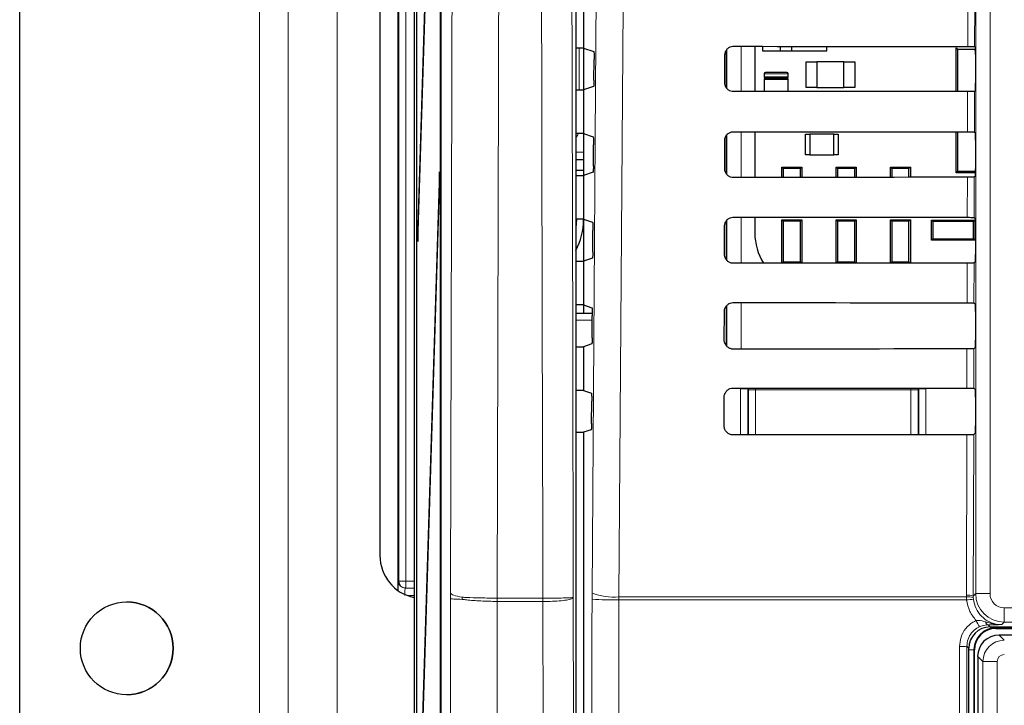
# Model space of a CAD drawing. Header units: millimetres. Extents: x 5 to 418, y 2 to 292.
# Tile 14 of 51: x 41 to 64, y 192 to 208. Entities that reach past the tile are written whole.
import ezdxf

# ---------------------------------------------------------------- set-up
doc = ezdxf.new("R2010")
doc.units = ezdxf.units.MM

msp = doc.modelspace()

# ---------------------------------------------------------------- linework, layer by layer
at = {"color": 7, "linetype": 'Continuous', "lineweight": 25}
for p, q in [((50.4728, 244.7761), (50.4728, 145.454)), ((49.9014, 239.9483), (49.9014, 139.9483)), ((49.9093, 139.9483), (49.9093, 239.9483)), ((50.4578, 146.6149), (50.4578, 239.9483)), ((50.4657, 239.9483), (50.4657, 146.6149)), ((49.8426, 239.7151), (49.8426, 134.6149)), ((40.6335, 191.6149), (40.6335, 236.6149)), ((40.6336, 191.6149), (40.6336, 236.6149)), ((49.467, 233.597), (49.467, 194.6328)), ((49.0472, 232.7815), (49.0472, 195.4482)), ((53.6212, 222.2943), (53.6212, 152.9358)), ((50.4342, 219.4078), (49.9291, 203.1569)), ((49.933, 202.7816), (50.4381, 219.0325)), ((53.8003, 208.3266), (53.8003, 207.3033)), ((53.8003, 207.3033), (53.6212, 207.3033)), ((53.8003, 207.3033), (53.8003, 206.3266)), ((53.8003, 207.3033), (54.0406, 207.2233)), ((57.1337, 207.2475), (57.1337, 206.3808)), ((57.801, 207.3427), (57.801, 206.2846)), ((57.9814, 207.3426), (57.9814, 207.2375)), ((57.9814, 207.2375), (58.398, 207.2375)), ((58.398, 207.2375), (58.398, 207.3423)), ((58.398, 207.2375), (58.6647, 207.2375)), ((58.6647, 207.2375), (58.6647, 207.342)), ((58.6647, 207.2375), (59.4814, 207.2375)), ((59.4814, 207.2375), (59.4814, 207.3414)), ((62.5003, 206.288), (62.5003, 207.3066)), ((62.5003, 207.3066), (62.5371, 207.2699)), ((62.5371, 207.2699), (62.5371, 206.288)), ((62.947, 207.2699), (62.5371, 207.2699)), ((62.9339, 207.3363), (62.9525, 207.3178)), ((62.9552, 207.2104), (62.947, 207.2699)), ((62.9479, 207.2893), (62.9541, 207.2893)), ((54.0458, 206.55), (54.0492, 207.0345)), ((57.1032, 206.4816), (57.1048, 207.1483)), ((59.0003, 206.9816), (59.2537, 206.9816)), ((59.0003, 206.3816), (59.0003, 206.9816)), ((59.2537, 206.9816), (59.2537, 206.3816)), ((59.8803, 206.9816), (59.2537, 206.9816)), ((59.8803, 206.9816), (60.1337, 206.9816)), ((59.8803, 206.3816), (59.8803, 206.9816)), ((60.1337, 206.9816), (60.1337, 206.3816)), ((62.9554, 207.1511), (62.9554, 206.4787)), ((58.5503, 206.7316), (58.0503, 206.7316)), ((58.017, 206.6983), (58.017, 206.6316)), ((58.017, 206.5649), (58.017, 206.2848)), ((58.0503, 206.5983), (58.5503, 206.5983)), ((58.5503, 206.5983), (58.0503, 206.5983)), ((58.5837, 206.6316), (58.5837, 206.6983)), ((58.5837, 206.2853), (58.5837, 206.5649)), ((53.6212, 206.3266), (53.8003, 206.3266)), ((54.0372, 206.4055), (53.8003, 206.3266)), ((53.8003, 206.3266), (53.8003, 205.3033)), ((59.2537, 206.3816), (59.0003, 206.3816)), ((59.2537, 206.3816), (59.8803, 206.3816)), ((60.1337, 206.3816), (59.8803, 206.3816)), ((62.9525, 206.3121), (62.9315, 206.2911)), ((57.801, 205.3474), (57.801, 204.2799)), ((62.5003, 204.3899), (62.5003, 205.344)), ((62.5371, 205.344), (62.5371, 204.4267)), ((53.8003, 205.3033), (53.6212, 205.3033)), ((53.8003, 205.3033), (53.8003, 204.3266)), ((53.8003, 205.3033), (54.0266, 205.2279)), ((57.0985, 204.4816), (57.1001, 205.1483)), ((57.1337, 205.2551), (57.1337, 204.3725)), ((58.9837, 204.8066), (58.9837, 205.2899)), ((58.9837, 205.2899), (59.0837, 205.2899)), ((59.0837, 205.2899), (59.0837, 204.8066)), ((59.6503, 205.2899), (59.0837, 205.2899)), ((59.6503, 204.8066), (59.6503, 205.2899)), ((59.6503, 205.2899), (59.7503, 205.2899)), ((59.7503, 205.2899), (59.7503, 204.8066)), ((62.9293, 205.341), (62.9525, 205.3178)), ((62.9554, 205.1511), (62.9554, 204.4787)), ((54.0316, 204.5453), (54.0351, 205.0392)), ((53.6212, 204.6983), (53.8003, 204.6983)), ((59.0837, 204.8066), (58.9837, 204.8066)), ((59.0837, 204.8066), (59.6503, 204.8066)), ((59.7503, 204.8066), (59.6503, 204.8066)), ((53.6212, 204.4483), (53.8003, 204.4483)), ((58.4337, 204.2805), (58.4337, 204.5216)), ((58.466, 204.4893), (58.4337, 204.5216)), ((58.4337, 204.5216), (58.9003, 204.5216)), ((58.466, 204.4893), (58.466, 204.2805)), ((58.868, 204.4893), (58.466, 204.4893)), ((58.9003, 204.5216), (58.868, 204.4893)), ((58.868, 204.2808), (58.868, 204.4893)), ((58.9003, 204.5216), (58.9003, 204.2808)), ((59.7327, 204.4893), (59.7003, 204.5216)), ((59.7003, 204.5216), (60.167, 204.5216)), ((59.7003, 204.2815), (59.7003, 204.5216)), ((60.1347, 204.4893), (59.7327, 204.4893)), ((59.7327, 204.4893), (59.7327, 204.2815)), ((60.167, 204.5216), (60.1347, 204.4893)), ((60.1347, 204.2818), (60.1347, 204.4893)), ((60.167, 204.5216), (60.167, 204.2818)), ((60.967, 204.2824), (60.967, 204.5216)), ((60.9993, 204.4893), (60.967, 204.5216)), ((60.967, 204.5216), (61.4337, 204.5216)), ((60.9993, 204.4893), (60.9993, 204.2824)), ((61.4013, 204.4893), (60.9993, 204.4893)), ((61.4337, 204.5216), (61.4013, 204.4893)), ((61.4013, 204.2826), (61.4013, 204.4893)), ((61.4337, 204.5216), (61.4337, 204.2827)), ((62.5371, 204.4267), (62.5003, 204.3899)), ((62.5371, 204.4267), (62.9552, 204.4267)), ((50.4342, 204.4078), (49.9291, 188.1569)), ((50.4381, 204.0325), (50.4342, 204.4078)), ((53.6212, 204.3266), (53.8003, 204.3266)), ((54.0231, 204.4008), (53.8003, 204.3266)), ((53.8003, 204.3266), (53.8003, 203.3033)), ((62.9549, 204.3899), (62.5003, 204.3899)), ((62.9525, 204.3121), (62.9268, 204.2864)), ((49.933, 187.7816), (50.4381, 204.0325)), ((53.6335, 203.3033), (53.6212, 203.0996)), ((53.8003, 203.3033), (53.6212, 203.3033)), ((53.8003, 203.3033), (53.8003, 202.3266)), ((53.8003, 203.3033), (54.0125, 203.2326)), ((57.801, 203.3521), (57.801, 202.9816)), ((58.4337, 202.2758), (58.4337, 203.2883)), ((58.466, 203.2559), (58.4337, 203.2883)), ((58.4337, 203.2883), (58.9003, 203.2883)), ((58.9003, 203.2883), (58.868, 203.2559)), ((58.9003, 203.2883), (58.9003, 202.2762)), ((59.7327, 203.2559), (59.7003, 203.2883)), ((59.7003, 203.2883), (60.167, 203.2883)), ((59.7003, 202.2768), (59.7003, 203.2883)), ((60.167, 203.2883), (60.1347, 203.2559)), ((60.167, 203.2883), (60.167, 202.2771)), ((60.967, 202.2777), (60.967, 203.2883)), ((60.9993, 203.2559), (60.967, 203.2883)), ((60.967, 203.2883), (61.4337, 203.2883)), ((61.4337, 203.2883), (61.4013, 203.2559)), ((61.4337, 203.2883), (61.4337, 202.278)), ((61.927, 203.2816), (61.9593, 203.2493)), ((61.927, 202.8149), (61.927, 203.2816)), ((61.927, 203.2816), (62.9403, 203.2816)), ((62.908, 203.2493), (62.9403, 203.2816)), ((62.9246, 203.3457), (62.9525, 203.3178)), ((62.9403, 203.2816), (62.9403, 202.8149)), ((49.9291, 203.1569), (49.933, 202.7816)), ((49.9442, 203.1415), (49.9291, 203.1569)), ((57.0939, 202.4816), (57.0954, 203.1483)), ((57.1337, 203.2626), (57.1337, 202.364)), ((58.466, 203.2559), (58.466, 202.3073)), ((58.868, 203.2559), (58.466, 203.2559)), ((58.868, 202.3073), (58.868, 203.2559)), ((60.1347, 203.2559), (59.7327, 203.2559)), ((59.7327, 203.2559), (59.7327, 202.3073)), ((60.1347, 202.3073), (60.1347, 203.2559)), ((60.9993, 203.2559), (60.9993, 202.3073)), ((61.4013, 203.2559), (60.9993, 203.2559)), ((61.4013, 202.3073), (61.4013, 203.2559)), ((61.9593, 203.2493), (61.9593, 202.8473)), ((62.908, 203.2493), (61.9593, 203.2493)), ((62.908, 202.8473), (62.908, 203.2493)), ((62.9554, 203.1511), (62.9554, 202.4787)), ((54.0175, 202.5406), (54.0211, 203.0439)), ((61.9593, 202.8473), (61.927, 202.8149)), ((62.9403, 202.8149), (61.927, 202.8149)), ((61.9593, 202.8473), (62.908, 202.8473)), ((62.9403, 202.8149), (62.908, 202.8473)), ((54.009, 202.396), (53.8003, 202.3266)), ((53.6212, 202.3266), (53.8003, 202.3266)), ((53.8003, 202.3266), (53.8003, 201.3033)), ((58.4345, 202.2758), (58.466, 202.3073)), ((58.466, 202.3073), (58.868, 202.3073)), ((58.868, 202.3073), (58.8991, 202.2762)), ((59.7022, 202.2768), (59.7327, 202.3073)), ((59.7327, 202.3073), (60.1347, 202.3073)), ((60.1347, 202.3073), (60.1648, 202.2771)), ((60.9697, 202.2777), (60.9993, 202.3073)), ((60.9993, 202.3073), (61.4013, 202.3073)), ((61.4013, 202.3073), (61.4306, 202.278)), ((62.9525, 202.3121), (62.9221, 202.2817)), ((53.8003, 201.3033), (53.6212, 201.3033)), ((53.8003, 201.3033), (53.8003, 201.112)), ((53.8003, 201.3033), (53.9984, 201.2373)), ((57.1337, 201.2701), (57.1337, 200.3555)), ((62.9199, 201.3503), (62.9525, 201.3178)), ((53.6212, 201.112), (54.0067, 201.112)), ((54.0034, 200.5359), (54.007, 201.0485)), ((57.0892, 200.4816), (57.0907, 201.1483)), ((62.9554, 201.1511), (62.9554, 200.4787)), ((53.6212, 200.3266), (53.8003, 200.3266)), ((53.9948, 200.3913), (53.8003, 200.3266)), ((53.8003, 200.3266), (53.8003, 199.3033)), ((62.9525, 200.3121), (62.9174, 200.277)), ((53.8003, 199.3033), (53.6212, 199.3033)), ((53.8003, 199.3033), (53.9844, 199.242)), ((57.0845, 198.4816), (57.0861, 199.1483)), ((62.9153, 199.355), (62.9525, 199.3178)), ((62.9554, 199.1511), (62.9554, 198.4787)), ((53.9892, 198.5312), (53.9929, 199.0532)), ((53.6212, 198.3266), (53.8003, 198.3266)), ((53.9807, 198.3866), (53.8003, 198.3266)), ((53.8003, 198.3266), (53.8003, 153.114)), ((62.9525, 198.3121), (62.9128, 198.2723)), ((49.6511, 194.685), (49.6367, 194.6853)), ((49.8426, 194.6817), (49.6511, 194.685)), ((63.3003, 193.7816), (69.9901, 193.7816)), ((63.4337, 193.7483), (67.1919, 193.7483)), ((70.2944, 193.5923), (63.5062, 193.5923)), ((62.8003, 155.6161), (62.8003, 193.2817)), ((62.9337, 155.6149), (62.9337, 193.2483)), ((63.0063, 193.0924), (63.0063, 155.7708))]:
    msp.add_line(p, q, dxfattribs=at)
at = {"color": 7, "linetype": 'Continuous', "lineweight": 18}
for p, q in [((46.2336, 189.9482), (46.2336, 238.2815)), ((46.9003, 189.9482), (46.9003, 238.2815)), ((46.9004, 189.9482), (46.9004, 238.2815)), ((48.0502, 189.9482), (48.0502, 238.2815)), ((49.4874, 194.8517), (49.4874, 233.1282)), ((49.6541, 233.1282), (49.6541, 194.8517)), ((62.9613, 194.5588), (62.9613, 222.4483)), ((63.2946, 222.4483), (63.2946, 194.5588)), ((62.7727, 207.3392), (62.775, 208.2929)), ((62.9362, 208.2957), (62.9339, 207.3363)), ((53.6212, 207.2971), (53.7033, 207.2971)), ((53.7033, 207.2971), (53.7033, 206.3266)), ((57.1483, 206.3588), (57.1483, 207.2662)), ((57.4816, 207.343), (57.4816, 206.2844)), ((58.017, 206.6983), (58.5837, 206.6983)), ((58.5837, 206.6316), (58.017, 206.6316)), ((58.017, 206.5649), (58.5837, 206.5649)), ((62.7681, 205.3439), (62.7703, 206.2882)), ((62.9315, 206.2911), (62.9293, 205.341)), ((57.4816, 205.3477), (57.4816, 204.2797)), ((57.1483, 204.3503), (57.1483, 205.2736)), ((53.6212, 204.8679), (53.8003, 204.8679)), ((53.8003, 204.7012), (53.6212, 204.7012)), ((62.7634, 203.3485), (62.7656, 204.2835)), ((62.9268, 204.2864), (62.9246, 203.3457)), ((57.1483, 202.3416), (57.1483, 203.281)), ((57.4816, 203.3523), (57.4816, 202.275)), ((62.7588, 201.3532), (62.7609, 202.2788)), ((62.9221, 202.2817), (62.9199, 201.3503)), ((57.1483, 200.3357), (57.1483, 201.2882)), ((57.4816, 201.357), (57.4816, 200.2703)), ((54.0063, 200.9453), (53.6212, 200.9453)), ((62.7541, 199.3579), (62.7563, 200.2741)), ((62.9174, 200.277), (62.9153, 199.355)), ((57.4699, 199.3396), (57.6365, 199.3396)), ((57.4699, 198.2656), (57.4699, 199.3396)), ((57.6541, 199.322), (57.6365, 199.3396)), ((57.6365, 199.3396), (57.6365, 198.2657)), ((57.6541, 199.322), (57.8207, 199.322)), ((57.6541, 198.2783), (57.6541, 199.322)), ((57.8207, 199.322), (57.8207, 199.3614)), ((57.8207, 199.322), (57.8207, 198.2783)), ((61.4466, 199.322), (57.8207, 199.322)), ((61.4466, 199.3587), (61.4466, 199.322)), ((61.4466, 198.2783), (61.4466, 199.322)), ((61.4466, 199.322), (61.6132, 199.322)), ((61.6308, 199.3396), (61.6132, 199.322)), ((61.6132, 199.322), (61.6132, 198.2783)), ((61.6308, 198.2687), (61.6308, 199.3396)), ((61.6308, 199.3396), (61.7974, 199.3396)), ((61.7974, 199.3396), (61.7974, 198.2688)), ((57.6539, 198.2658), (57.6541, 198.2783)), ((57.6541, 198.2783), (57.8207, 198.2783)), ((57.6541, 198.2783), (57.6553, 198.2658)), ((57.8207, 198.2783), (61.4466, 198.2783)), ((57.8207, 198.2659), (57.8207, 198.2783)), ((61.4466, 198.2783), (61.4466, 198.2686)), ((61.4466, 198.2783), (61.6132, 198.2783)), ((61.6125, 198.2687), (61.6132, 198.2783)), ((61.6132, 198.2783), (61.6134, 198.2687)), ((62.7428, 194.5236), (62.7516, 198.2694)), ((62.9128, 198.2723), (62.9039, 194.5015)), ((49.4729, 194.8519), (49.4874, 194.8517)), ((49.6541, 194.8517), (49.4874, 194.8517)), ((49.6511, 194.685), (49.6541, 194.8517)), ((49.6541, 194.8517), (49.8426, 194.8484)), ((50.6932, 194.4409), (50.6934, 194.5774)), ((54.0007, 194.5716), (54.0001, 194.4313)), ((62.9039, 194.5015), (62.9613, 194.5588)), ((63.2946, 194.5588), (62.9613, 194.5588)), ((49.8426, 194.515), (49.6785, 194.5179)), ((51.7841, 194.3759), (51.7826, 194.3759)), ((51.7827, 194.4539), (51.7836, 194.4539)), ((51.7836, 194.4539), (52.8539, 194.4539)), ((52.8543, 194.3759), (51.7841, 194.3759)), ((52.8539, 194.4539), (52.8545, 194.4539)), ((52.8546, 194.3759), (52.8543, 194.3759)), ((54.6271, 194.413), (54.6281, 194.4832)), ((62.7479, 194.413), (54.6271, 194.413)), ((54.6281, 194.4832), (62.7437, 194.4832)), ((62.7437, 194.4832), (62.7428, 194.5236)), ((62.7479, 194.413), (62.7437, 194.4832)), ((62.9039, 194.5015), (62.9046, 194.4692)), ((62.9046, 194.4692), (62.9079, 194.427)), ((63.6278, 194.2255), (63.6278, 193.8922)), ((63.6278, 194.2255), (69.9728, 194.2255)), ((63.6278, 193.8922), (63.5704, 193.8348)), ((69.9728, 193.8922), (63.6278, 193.8922)), ((63.2512, 193.8307), (63.3003, 193.7816)), ((63.4337, 193.7629), (63.4337, 193.7816)), ((70.3855, 193.7629), (63.4337, 193.7629)), ((63.4337, 193.7629), (63.4337, 193.7483)), ((63.5062, 193.5923), (63.6284, 193.4702)), ((62.8003, 193.2817), (62.7535, 193.3285)), ((62.9191, 193.2483), (62.8003, 193.2483)), ((62.9191, 193.2483), (62.9191, 155.6149)), ((62.9191, 193.2483), (62.9337, 193.2483)), ((63.1284, 192.9702), (63.0063, 193.0924)), ((63.1284, 187.3952), (63.1284, 192.9702)), ((63.4617, 192.9702), (63.1284, 192.9702)), ((63.4617, 192.9702), (63.4617, 187.3952))]:
    msp.add_line(p, q, dxfattribs=at)
at = {"color": 7, "linetype": 'Continuous', "lineweight": 18, "flags": 128}
for points in [[(50.6934, 194.5774), (50.7081, 200.5739), (50.7229, 206.5704), (50.7376, 212.5669), (50.7514, 218.1633)], [(51.8419, 218.0356), (51.8363, 215.7712), (51.8135, 206.5294), (51.7985, 200.4722), (51.7984, 200.4115), (51.7836, 194.4539)], [(52.8545, 194.4539), (52.8513, 195.7354), (52.8383, 201.0167), (52.8173, 209.5492), (52.8034, 215.2346), (52.7965, 218.0355)], [(53.5046, 218.1283), (53.5115, 215.3274), (53.5335, 206.3457), (53.5483, 200.3578), (53.5627, 194.469)], [(54.0007, 194.5716), (54.0837, 206.3613), (54.1669, 218.1593)], [(54.7949, 218.0709), (54.7856, 216.7495), (54.7482, 211.4638), (54.6281, 194.4832)], [(57.6541, 199.322), (57.6573, 199.3546), (57.6588, 199.3615)], [(61.6092, 199.3586), (61.61, 199.3546), (61.6132, 199.322)]]:
    msp.add_lwpolyline(points, dxfattribs=at)
at = {"color": 7, "linetype": 'Continuous', "lineweight": 25}
msp.add_circle((43.1336, 193.2815), 1.0833, dxfattribs=at)
for centre, radius, start, end in [((63.167, 207.2699), 0.22, 174.94204, 180), ((58.0503, 206.6983), 0.0333, 90, 180), ((58.5503, 206.6983), 0.0333, 0, 90), ((58.0503, 206.6316), 0.0333, 180, 270), ((58.0503, 206.5649), 0.0333, 90, 180), ((58.5503, 206.6316), 0.0333, 270, 0), ((58.5503, 206.5649), 0.0333, 0, 90), ((52.3003, 203.2816), 1.5, 331.71104, 0.82878), ((59.1226, 202.9816), 1.3217, 180, 212.29556), ((50.0466, 195.4473), 0.9994, 179.94535, 258.22377), ((43.1335, 193.2815), 1.0833, 0.01208, 90), ((63.4337, 193.2483), 0.5146, 90, 180), ((63.4337, 193.2483), 0.5, 90, 180), ((43.1335, 193.2815), 1.0833, 270, 0.01208)]:
    msp.add_arc(centre, radius, start, end, dxfattribs=at)
at = {"color": 7, "linetype": 'Continuous', "lineweight": 18}
for centre, radius, start, end in [((49.6396, 194.8519), 0.1667, 179.99538, 268.99574), ((49.6541, 194.8516), 0.1667, 179.99538, 268.99574), ((54.5019, 195.8581), 1.3807, 248.71381, 275.24303), ((63.6279, 194.5589), 0.6667, 180.00873, 269.99127), ((41.7739, 194.4291), 10.0088, 359.69542, 0.14187), ((41.7964, 194.3615), 9.9877, 0.08241, 0.52986), ((42.3545, 194.3615), 10.4998, 0.07841, 0.50412), ((42.2692, 194.3999), 10.5855, 359.87005, 0.2923), ((54.4977, 200.7537), 6.342, 265.49979, 271.16954), ((62.7797, 194.1941), 0.3315, 67.99072, 96.38533), ((62.796, 194.1541), 0.3332, 70.98206, 99.03542), ((62.9821, 192.658), 1.7706, 92.40107, 97.60084), ((63.9455, 194.3306), 1.052, 202.29968, 211.2844), ((63.2718, 193.9155), 0.0873, 191.35144, 256.33214), ((62.6235, 194.9231), 1.5999, 268.48547, 274.66127)]:
    msp.add_arc(centre, radius, start, end, dxfattribs=at)
at = {"color": 7, "linetype": 'Continuous', "lineweight": 25}
for centre, major_axis, ratio, start_param, end_param in [((73.8003, 213.1428), (332.6671, 0), 0.0174551, 4.6627695, 4.6792339), ((62.9525, 207.1511), (0, 0.1667), 0.0174551, 4.712389, 6.265732), ((73.8003, 200.5141), (330.9774, 0), 0.0174551, 1.6041282, 1.6206693), ((62.9525, 206.4787), (0, 0.1667), 0.0174551, 3.1590459, 4.712389), ((73.8003, 211.1428), (332.3995, 0), 0.0174551, 4.6627295, 4.6791932), ((62.9525, 205.1511), (0, 0.1667), 0.0174551, 4.712389, 6.265732), ((62.9525, 204.4787), (0, 0.1667), 0.0174551, 3.1590459, 4.712389), ((73.8003, 198.5141), (330.7098, 0), 0.0174551, 1.6041693, 1.6207097), ((73.8003, 209.1427), (332.1319, 0), 0.0174551, 4.6626895, 4.6791524), ((62.9525, 203.1511), (0, 0.1667), 0.0174551, 4.712389, 6.265732), ((62.9525, 202.4787), (0, 0.1667), 0.0174551, 3.1590459, 4.712389), ((73.8003, 196.5141), (330.4422, 0), 0.0174551, 1.6042105, 1.6207502), ((73.8003, 207.1427), (331.8643, 0), 0.0174551, 4.6626494, 4.6791115), ((62.9525, 201.1511), (0, 0.1667), 0.0174551, 4.712389, 6.265732), ((62.9525, 200.4787), (0, 0.1667), 0.0174551, 3.1590459, 4.712389), ((73.8003, 194.5141), (330.1746, 0), 0.0174551, 1.6042518, 1.6207907), ((73.8003, 205.1427), (331.5967, 0), 0.0174551, 4.6626092, 4.6790706), ((62.9525, 199.1511), (0, 0.1667), 0.0174551, 4.712389, 6.265732), ((62.9525, 198.4787), (0, 0.1667), 0.0174551, 3.1590459, 4.712389), ((73.8003, 192.5141), (329.907, 0), 0.0174551, 1.6042931, 1.6208313), ((49.4729, 194.5185), (0, 0.3334), 0.0174604, 6.2828803, 7.5051571), ((63.3004, 193.2815), (-0.3537, 0.3537), 0.9996955, 5.4979394, 7.0684312), ((63.5062, 193.0924), (0.3536, 0.3536), 0.9998985, 0.7855505, 2.3560422)]:
    msp.add_ellipse(centre, major_axis=major_axis, ratio=ratio, start_param=start_param, end_param=end_param, dxfattribs=at)
at = {"color": 7, "linetype": 'Continuous', "lineweight": 18}
for centre, major_axis, ratio, start_param, end_param in [((53.3699, 205.4287), (-0.2358, 0.2358), 0.9996955, 3.2098576, 3.54145), ((49.6396, 194.5185), (-0.0029, 0.1667), 0.0523172, 6.2813533, 7.8518451), ((63.6279, 194.5589), (-0.2358, -0.2358), 0.9996955, 5.4979394, 7.0684312), ((63.6284, 192.9702), (0.3536, 0.3536), 0.9998985, 0.7855505, 2.3560422), ((63.6284, 192.9702), (-0.1179, 0.1179), 0.9996955, 5.4979394, 7.0684312)]:
    msp.add_ellipse(centre, major_axis=major_axis, ratio=ratio, start_param=start_param, end_param=end_param, dxfattribs=at)
at = {"color": 7, "linetype": 'Continuous', "lineweight": 25}
for points, knots in [([(54.0406, 207.2233), (54.0416, 207.2211), (54.0436, 207.2167), (54.0462, 207.1868), (54.0482, 207.1435), (54.0493, 207.0902), (54.0492, 207.0529), (54.0492, 207.0345)], [0, 0, 0, 0, 0.2016656, 0.4033518, 0.604443, 0.8043234, 1, 1, 1, 1]), ([(57.1048, 207.1483), (57.1053, 207.1582), (57.1068, 207.1902), (57.1251, 207.2425), (57.1665, 207.2956), (57.2235, 207.3316), (57.2711, 207.3427), (57.2968, 207.3431), (57.3003, 207.3432)], [0, 0, 0, 0, 0.097964, 0.3149759, 0.5326169, 0.7497141, 0.965065, 1, 1, 1, 1]), ([(62.7727, 207.3392), (62.7913, 207.3392), (62.8285, 207.3391), (62.8773, 207.3386), (62.9136, 207.3378), (62.9312, 207.337), (62.9332, 207.3365), (62.9339, 207.3363)], [0, 0, 0, 0, 0.2200256, 0.4400245, 0.6607672, 0.8829435, 1, 1, 1, 1]), ([(54.0458, 206.55), (54.0455, 206.5317), (54.0451, 206.4952), (54.0432, 206.4497), (54.0408, 206.4178), (54.0386, 206.4066), (54.0374, 206.4056), (54.0372, 206.4055)], [0, 0, 0, 0, 0.235902, 0.4717714, 0.7085142, 0.9467189, 1, 1, 1, 1]), ([(57.3003, 206.2842), (57.2906, 206.2846), (57.259, 206.286), (57.207, 206.3036), (57.1539, 206.3438), (57.117, 206.3994), (57.1041, 206.4482), (57.1034, 206.4758), (57.1032, 206.4816)], [0, 0, 0, 0, 0.0945061, 0.3066068, 0.5181, 0.730064, 0.9436579, 1, 1, 1, 1]), ([(62.9315, 206.2911), (62.9293, 206.2907), (62.9249, 206.2901), (62.8948, 206.2892), (62.8511, 206.2885), (62.8067, 206.2882), (62.7792, 206.2882), (62.7703, 206.2882)], [0, 0, 0, 0, 0.2249361, 0.4499129, 0.673692, 0.8950327, 1, 1, 1, 1]), ([(57.1001, 205.1483), (57.1006, 205.1587), (57.1023, 205.1918), (57.1213, 205.2455), (57.164, 205.2997), (57.2225, 205.3363), (57.271, 205.3474), (57.297, 205.3478), (57.3003, 205.3478)], [0, 0, 0, 0, 0.1008064, 0.3178345, 0.5354797, 0.7525636, 0.9678898, 1, 1, 1, 1]), ([(62.7681, 205.3439), (62.7867, 205.3438), (62.8238, 205.3438), (62.8726, 205.3432), (62.909, 205.3425), (62.9266, 205.3417), (62.9286, 205.3412), (62.9293, 205.341)], [0, 0, 0, 0, 0.2200315, 0.4400364, 0.6607851, 0.8829674, 1, 1, 1, 1]), ([(54.0266, 205.2279), (54.0276, 205.2257), (54.0295, 205.2214), (54.0321, 205.1915), (54.0341, 205.1482), (54.0352, 205.0949), (54.0351, 205.0576), (54.0351, 205.0392)], [0, 0, 0, 0, 0.2016683, 0.4033571, 0.60445, 0.8043301, 1, 1, 1, 1]), ([(54.0316, 204.5453), (54.0314, 204.527), (54.031, 204.4905), (54.0291, 204.445), (54.0267, 204.413), (54.0245, 204.4019), (54.0233, 204.4009), (54.0231, 204.4008)], [0, 0, 0, 0, 0.2358994, 0.4717662, 0.7085078, 0.9467137, 1, 1, 1, 1]), ([(57.3003, 204.2795), (57.2901, 204.28), (57.2574, 204.2815), (57.204, 204.2997), (57.1498, 204.3412), (57.1123, 204.3982), (57.0993, 204.448), (57.0987, 204.476), (57.0985, 204.4816)], [0, 0, 0, 0, 0.09726656, 0.30935445, 0.52084616, 0.73282487, 0.94644412, 1, 1, 1, 1]), ([(62.9268, 204.2864), (62.9246, 204.286), (62.9202, 204.2854), (62.8901, 204.2845), (62.8465, 204.2838), (62.802, 204.2835), (62.7745, 204.2835), (62.7656, 204.2835)], [0, 0, 0, 0, 0.2249421, 0.449925, 0.67371, 0.8950566, 1, 1, 1, 1]), ([(57.0954, 203.1483), (57.096, 203.1593), (57.0977, 203.1934), (57.1176, 203.2486), (57.1615, 203.3038), (57.2215, 203.3411), (57.2709, 203.3521), (57.2972, 203.3525), (57.3003, 203.3525)], [0, 0, 0, 0, 0.1035163, 0.3205598, 0.538209, 0.7552801, 0.970583, 1, 1, 1, 1]), ([(62.7634, 203.3485), (62.782, 203.3485), (62.8192, 203.3484), (62.868, 203.3479), (62.9043, 203.3471), (62.9219, 203.3463), (62.9239, 203.3458), (62.9246, 203.3457)], [0, 0, 0, 0, 0.2200375, 0.4400482, 0.660803, 0.8829914, 1, 1, 1, 1]), ([(54.0125, 203.2326), (54.0135, 203.2304), (54.0155, 203.2261), (54.0181, 203.1962), (54.02, 203.1529), (54.0212, 203.0996), (54.0211, 203.0623), (54.0211, 203.0439)], [0, 0, 0, 0, 0.2016709, 0.4033624, 0.604457, 0.8043368, 1, 1, 1, 1]), ([(54.0175, 202.5406), (54.0173, 202.5223), (54.0168, 202.4858), (54.015, 202.4403), (54.0125, 202.4083), (54.0104, 202.3972), (54.0092, 202.3962), (54.009, 202.396)], [0, 0, 0, 0, 0.2358969, 0.471761, 0.7085014, 0.9467085, 1, 1, 1, 1]), ([(57.3003, 202.2748), (57.2895, 202.2753), (57.2558, 202.2769), (57.201, 202.2959), (57.1457, 202.3385), (57.1076, 202.3971), (57.0946, 202.4478), (57.094, 202.4761), (57.0939, 202.4816)], [0, 0, 0, 0, 0.09989957, 0.31197559, 0.52346624, 0.73545924, 0.94910276, 1, 1, 1, 1]), ([(62.9221, 202.2817), (62.9199, 202.2814), (62.9155, 202.2807), (62.8854, 202.2798), (62.8418, 202.2792), (62.7973, 202.2789), (62.7698, 202.2788), (62.7609, 202.2788)], [0, 0, 0, 0, 0.2249481, 0.449937, 0.673728, 0.8950805, 1, 1, 1, 1]), ([(53.9984, 201.2373), (53.9994, 201.2351), (54.0014, 201.2307), (54.004, 201.2008), (54.006, 201.1576), (54.0071, 201.1043), (54.007, 201.067), (54.007, 201.0485)], [0, 0, 0, 0, 0.2016736, 0.4033677, 0.6044641, 0.8043436, 1, 1, 1, 1]), ([(57.0907, 201.1483), (57.0914, 201.1598), (57.0932, 201.195), (57.1138, 201.2516), (57.1589, 201.308), (57.2206, 201.3458), (57.2708, 201.3568), (57.2974, 201.3571), (57.3003, 201.3572)], [0, 0, 0, 0, 0.1061028, 0.323161, 0.5408139, 0.7578729, 0.9731535, 1, 1, 1, 1]), ([(62.7588, 201.3532), (62.7774, 201.3532), (62.8145, 201.3531), (62.8633, 201.3526), (62.8996, 201.3518), (62.9172, 201.351), (62.9193, 201.3505), (62.9199, 201.3503)], [0, 0, 0, 0, 0.22004341, 0.44006013, 0.66082092, 0.88301544, 1, 1, 1, 1]), ([(54.0034, 200.5359), (54.0032, 200.5176), (54.0027, 200.4811), (54.0009, 200.4356), (53.9984, 200.4036), (53.9962, 200.3924), (53.995, 200.3915), (53.9948, 200.3913)], [0, 0, 0, 0, 0.2358943, 0.4717558, 0.708495, 0.9467033, 1, 1, 1, 1]), ([(57.3003, 200.2701), (57.289, 200.2707), (57.2543, 200.2723), (57.198, 200.2921), (57.1416, 200.3359), (57.1029, 200.396), (57.0899, 200.4476), (57.0893, 200.4763), (57.0892, 200.4816)], [0, 0, 0, 0, 0.1024138, 0.3144788, 0.5259687, 0.7379756, 0.9516424, 1, 1, 1, 1]), ([(62.9174, 200.277), (62.9152, 200.2767), (62.9108, 200.276), (62.8807, 200.2751), (62.8371, 200.2745), (62.7927, 200.2742), (62.7651, 200.2741), (62.7563, 200.2741)], [0, 0, 0, 0, 0.22495414, 0.44994902, 0.67374603, 0.89510441, 1, 1, 1, 1]), ([(53.9844, 199.242), (53.9854, 199.2398), (53.9873, 199.2354), (53.99, 199.2055), (53.9919, 199.1622), (53.993, 199.109), (53.993, 199.0717), (53.9929, 199.0532)], [0, 0, 0, 0, 0.20167623, 0.40337308, 0.60447112, 0.80435032, 1, 1, 1, 1]), ([(57.0861, 199.1483), (57.0867, 199.1603), (57.0887, 199.1966), (57.1101, 199.2547), (57.1564, 199.3121), (57.2196, 199.3505), (57.2707, 199.3615), (57.2976, 199.3618), (57.3003, 199.3618)], [0, 0, 0, 0, 0.1085743, 0.3256464, 0.5433028, 0.7603502, 0.9756098, 1, 1, 1, 1]), ([(62.7541, 199.3579), (62.7727, 199.3578), (62.8099, 199.3577), (62.8586, 199.3572), (62.895, 199.3565), (62.9126, 199.3557), (62.9146, 199.3552), (62.9153, 199.355)], [0, 0, 0, 0, 0.22004937, 0.44007205, 0.66083888, 0.88303949, 1, 1, 1, 1]), ([(53.9892, 198.5312), (53.989, 198.5129), (53.9886, 198.4764), (53.9867, 198.4309), (53.9843, 198.3989), (53.9821, 198.3877), (53.9809, 198.3868), (53.9807, 198.3866)], [0, 0, 0, 0, 0.2358917, 0.4717506, 0.7084886, 0.9466981, 1, 1, 1, 1]), ([(57.3003, 198.2654), (57.2885, 198.266), (57.2527, 198.2678), (57.195, 198.2883), (57.1376, 198.3333), (57.0982, 198.3948), (57.0852, 198.4474), (57.0846, 198.4764), (57.0845, 198.4816)], [0, 0, 0, 0, 0.1048171, 0.3168719, 0.5283614, 0.7403818, 0.9540709, 1, 1, 1, 1]), ([(62.9128, 198.2723), (62.9105, 198.272), (62.9061, 198.2713), (62.876, 198.2704), (62.8324, 198.2698), (62.788, 198.2695), (62.7604, 198.2694), (62.7516, 198.2694)], [0, 0, 0, 0, 0.22496017, 0.44996109, 0.67376409, 0.89512839, 1, 1, 1, 1])]:
    msp.add_open_spline(points, degree=3, knots=knots, dxfattribs=at)
at = {"color": 7, "linetype": 'Continuous', "lineweight": 18}
for points, knots in [([(50.6934, 194.5774), (50.7089, 194.5578), (50.7387, 194.5201), (50.8957, 194.489), (50.9707, 194.4741)], [0, 0, 0, 0, 0.5219047, 1, 1, 1, 1]), ([(50.6547, 145.6359), (50.6562, 146.9169), (50.662, 151.9398), (50.6711, 160.7099), (50.6806, 171.9484), (50.6882, 183.1923), (50.6915, 190.6912), (50.6932, 194.4409)], [0, 0, 0, 0, 0.07883163, 0.30911085, 0.53941582, 0.76969503, 1, 1, 1, 1]), ([(50.6932, 194.4409), (50.7087, 194.4378), (50.7386, 194.4318), (50.8955, 194.4268), (50.9706, 194.4244)], [0, 0, 0, 0, 0.5216905, 1, 1, 1, 1]), ([(50.9706, 194.4244), (50.9706, 194.4282), (50.9707, 194.4365), (50.9707, 194.4493), (50.9707, 194.4621), (50.9707, 194.4703), (50.9707, 194.4741)], [0, 0, 0, 0, 0.2273798, 0.4999743, 0.7723051, 1, 1, 1, 1]), ([(51.7826, 194.3759), (51.6529, 194.3786), (51.3935, 194.3841), (51.1254, 194.4048), (51.0039, 194.4202), (50.9706, 194.4244)], [0, 0, 0, 0, 0.4204437, 0.8411371, 1, 1, 1, 1]), ([(50.9707, 194.4741), (51.004, 194.4723), (51.1256, 194.4659), (51.3936, 194.4573), (51.653, 194.455), (51.7827, 194.4539)], [0, 0, 0, 0, 0.1588056, 0.5795279, 1, 1, 1, 1]), ([(51.7826, 194.3759), (51.781, 190.6291), (51.7776, 183.1351), (51.7701, 171.8923), (51.7605, 160.6476), (51.7515, 151.868), (51.7456, 146.8391), (51.7441, 145.5567)], [0, 0, 0, 0, 0.230063, 0.4601517, 0.6906156, 0.9211052, 1, 1, 1, 1]), ([(52.8846, 152.8669), (52.8808, 156.6077), (52.8732, 164.0898), (52.8622, 177.9251), (52.8574, 188.0236), (52.8543, 194.3759)], [0, 0, 0, 0, 0.2705667, 0.5411635, 1, 1, 1, 1]), ([(52.8545, 194.4539), (52.9297, 194.454), (53.0801, 194.4541), (53.2863, 194.4566), (53.4482, 194.4602), (53.5403, 194.4646), (53.5614, 194.4676), (53.5627, 194.469), (53.5627, 194.469)], [0, 0, 0, 0, 0.2077561, 0.4157039, 0.6241337, 0.8332294, 0.9942513, 1, 1, 1, 1]), ([(53.5627, 194.469), (53.5627, 194.4687), (53.5615, 194.4604), (53.5403, 194.4416), (53.4482, 194.4149), (53.2863, 194.3923), (53.0802, 194.3775), (52.9298, 194.3764), (52.8546, 194.3759)], [0, 0, 0, 0, 0.00574874, 0.16677081, 0.37586653, 0.58429592, 0.79224366, 1, 1, 1, 1]), ([(53.5627, 194.469), (53.5657, 188.0946), (53.5706, 177.9767), (53.5816, 164.1239), (53.5891, 156.6465), (53.5929, 152.9075)], [0, 0, 0, 0, 0.4598562, 0.7299131, 1, 1, 1, 1]), ([(53.8974, 153.2111), (53.9199, 160.0749), (53.965, 173.8051), (53.9884, 187.5549), (54.0001, 194.4313)], [0, 0, 0, 0, 0.4998997, 1, 1, 1, 1]), ([(54.6271, 194.413), (54.6265, 193.9687), (54.6232, 191.7474), (54.6077, 182.4183), (54.5775, 169.1085), (54.5389, 157.5889), (54.5241, 153.1664)], [0, 0, 0, 0, 0.0322876, 0.1614382, 0.6780666, 1, 1, 1, 1]), ([(62.9721, 193.9314), (62.917, 193.9996), (62.8024, 194.1413), (62.7665, 194.3202), (62.7479, 194.413)], [0, 0, 0, 0, 0.4810346, 1, 1, 1, 1]), ([(62.9079, 194.427), (62.9235, 194.3534), (62.9547, 194.2063), (63.0908, 194.0208), (63.2753, 193.8895), (63.4462, 193.839), (63.5456, 193.8357), (63.5704, 193.8348)], [0, 0, 0, 0, 0.2308041, 0.461566, 0.6921519, 0.9228561, 1, 1, 1, 1]), ([(62.5812, 193.3237), (62.5886, 193.3989), (62.6032, 193.5492), (62.7185, 193.7485), (62.853, 193.8714), (62.946, 193.9183), (62.9721, 193.9314)], [0, 0, 0, 0, 0.2949123, 0.5898446, 0.8848018, 1, 1, 1, 1]), ([(62.9721, 193.9314), (62.9907, 193.9327), (63.0652, 193.9379), (63.1343, 193.9153), (63.1862, 193.8983)], [0, 0, 0, 0, 0.24926054, 1, 1, 1, 1]), ([(63.1862, 193.8983), (63.2463, 193.8813), (63.3589, 193.8495), (63.4847, 193.8362), (63.5516, 193.8348), (63.5657, 193.8348), (63.5695, 193.8348), (63.5704, 193.8348)], [0, 0, 0, 0, 0.4756077, 0.8917214, 0.9704577, 0.9926212, 1, 1, 1, 1]), ([(63.0464, 193.7843), (63.0268, 193.7744), (62.9571, 193.7393), (62.8563, 193.647), (62.77, 193.4976), (62.759, 193.3848), (62.7535, 193.3285)], [0, 0, 0, 0, 0.1151457, 0.4100518, 0.7050246, 1, 1, 1, 1]), ([(63.2512, 193.8307), (63.2051, 193.8274), (63.1402, 193.8227), (63.0675, 193.7929), (63.0464, 193.7843)], [0, 0, 0, 0, 0.7098925, 1, 1, 1, 1]), ([(63.5704, 193.8348), (63.5698, 193.8348), (63.5188, 193.8341), (63.4185, 193.8325), (63.3067, 193.8313), (63.2512, 193.8307)], [0, 0, 0, 0, 0.0064752, 0.5065287, 1, 1, 1, 1]), ([(62.612, 155.525), (62.6119, 155.6359), (62.6113, 156.1903), (62.6087, 158.5189), (62.5988, 167.8354), (62.5885, 179.8807), (62.583, 190.1562), (62.5812, 193.3237)], [0, 0, 0, 0, 0.0088087, 0.0440433, 0.1849823, 0.7487663, 1, 1, 1, 1]), ([(62.7535, 193.3285), (62.7552, 190.1776), (62.7587, 183.8757), (62.7657, 174.4259), (62.774, 164.9782), (62.7809, 158.6834), (62.7843, 155.5358)], [0, 0, 0, 0, 0.24994801, 0.4999168, 0.749948, 1, 1, 1, 1])]:
    msp.add_open_spline(points, degree=3, knots=knots, dxfattribs=at)

doc.saveas('drawing.dxf')
